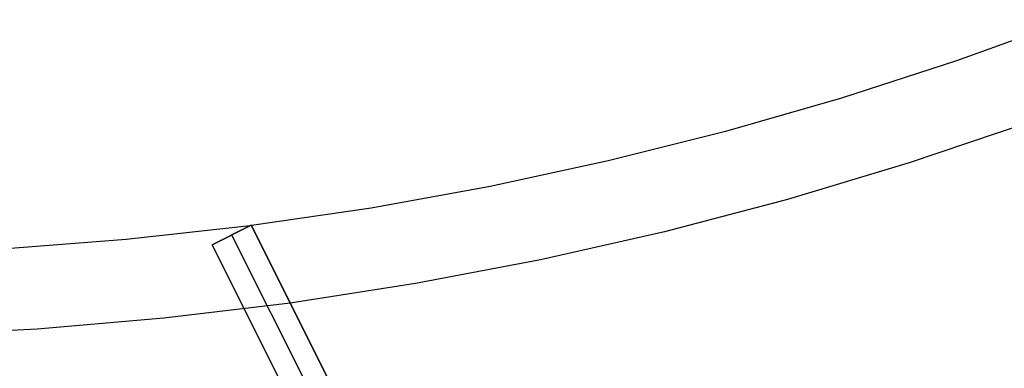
# Model space of a CAD drawing. Header units: millimetres. Extents: x 6239 to 7218, y -13987 to -13139.
# Tile 30 of 256: x 6734 to 6756, y -13542 to -13534. Entities that reach past the tile are written whole.
import ezdxf

# ---------------------------------------------------------------- set-up
doc = ezdxf.new("R2010")
doc.units = ezdxf.units.MM
doc.layers.add('color', color=7, linetype='Continuous')

msp = doc.modelspace()

# ---------------------------------------------------------------- linework, layer by layer
at = {"layer": 'color', "color": 254, "true_color": 0xcad1ee}
for p, q in [((6757.653, -13533.942, 17.309), (6755.066, -13534.878, 17.309)), ((6755.066, -13534.878, 17.309), (6752.449, -13535.727, 17.309)), ((6752.449, -13535.727, 17.309), (6749.804, -13536.488, 17.309)), ((6756.727, -13536.273, 18.688), (6753.986, -13537.201, 18.688)), ((6749.804, -13536.488, 17.309), (6747.136, -13537.159, 17.309)), ((6747.136, -13537.159, 17.309), (6744.447, -13537.74, 17.309)), ((6753.986, -13537.201, 18.688), (6751.215, -13538.034, 18.688)), ((6744.447, -13537.74, 17.309), (6741.74, -13538.231, 17.309)), ((6751.215, -13538.034, 18.688), (6748.417, -13538.771, 18.688)), ((6741.74, -13538.231, 17.309), (6739.018, -13538.63, 17.309)), ((6738.978, -13538.636, 17.309), (6736.164, -13538.95, 17.309)), ((6739.012, -13538.619, 15.7), (6738.118, -13539.067, 15.7)), ((6738.118, -13539.067, 17.172), (6739.012, -13538.619, 17.315)), ((6739.012, -13538.619, 15.7), (6738.118, -13539.067, 15.7)), ((6738.118, -13539.067, 16.507), (6739.012, -13538.619, 16.507)), ((6738.118, -13539.067, 17.172), (6739.012, -13538.619, 17.315)), ((6742.892, -13546.361, 0.7), (6739.012, -13538.619, 15.7)), ((6739.012, -13538.619, 15.7), (6739.012, -13538.619, 17.315)), ((6739.012, -13538.619, 17.315), (6743.063, -13546.702, 13.655)), ((6739.012, -13538.619, 15.7), (6739.012, -13538.619, 17.315)), ((6742.892, -13546.361, 0.7), (6739.012, -13538.619, 15.7)), ((6739.012, -13538.619, 17.315), (6743.063, -13546.702, 13.655)), ((6738.565, -13538.843, 15.7), (6742.445, -13546.585, 0.7)), ((6738.565, -13538.843, 15.7), (6738.565, -13538.843, 17.244)), ((6748.417, -13538.771, 18.688), (6745.595, -13539.41, 18.688)), ((6736.164, -13538.95, 17.309), (6733.342, -13539.167, 17.309)), ((6738.118, -13539.067, 15.7), (6741.998, -13546.809, 0.7)), ((6738.118, -13539.067, 15.7), (6738.118, -13539.067, 17.172)), ((6742.169, -13547.15, 13.526), (6738.118, -13539.067, 17.172)), ((6738.118, -13539.067, 15.7), (6741.998, -13546.809, 0.7)), ((6738.118, -13539.067, 15.7), (6738.118, -13539.067, 17.172)), ((6742.169, -13547.15, 13.526), (6738.118, -13539.067, 17.172)), ((6745.595, -13539.41, 18.688), (6742.753, -13539.952, 18.688)), ((6742.753, -13539.952, 18.688), (6739.894, -13540.396, 18.688)), ((6739.894, -13540.396, 18.688), (6737.021, -13540.74, 18.688)), ((6737.021, -13540.74, 18.688), (6734.138, -13540.985, 18.688)), ((6734.138, -13540.985, 18.688), (6731.248, -13541.131, 18.688))]:
    msp.add_line(p, q, dxfattribs=at)

doc.saveas('drawing.dxf')
